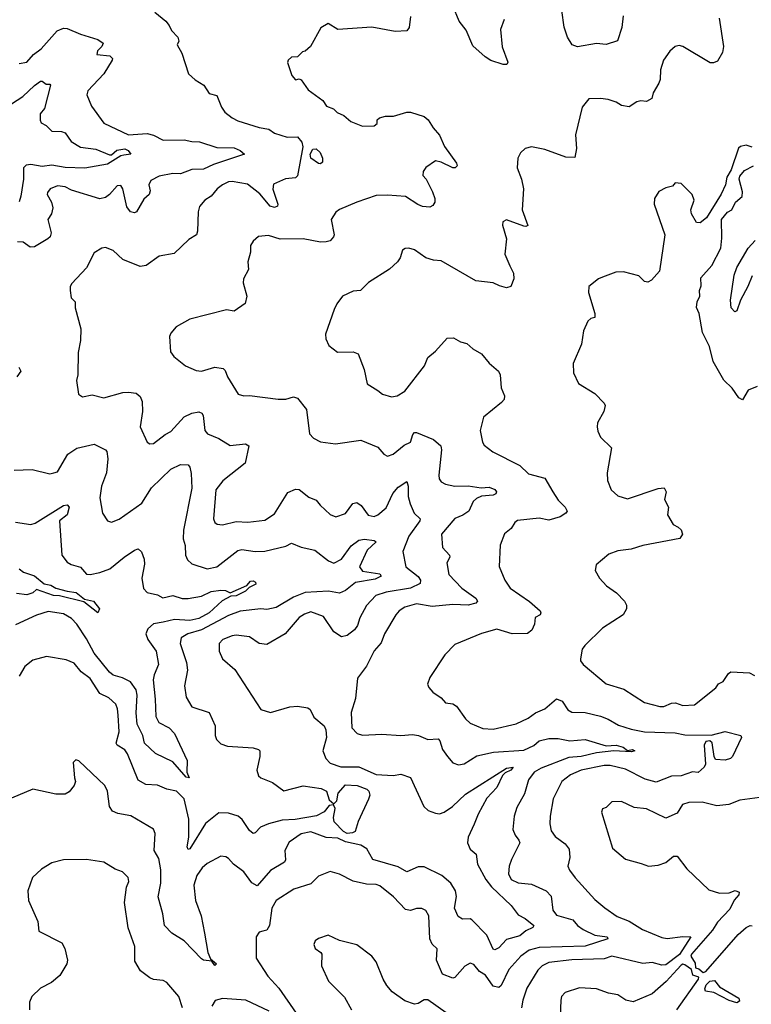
# Model space of a CAD drawing. Extents: x 2143765 to 2212931, y 878955 to 1017455.
# Tile 184 of 256: x 2176127 to 2179941, y 947024 to 952157. Entities that reach past the tile are written whole.
import ezdxf

# ---------------------------------------------------------------- set-up
doc = ezdxf.new("R2010")
doc.units = 0

msp = doc.modelspace()

# ---------------------------------------------------------------- linework, layer by layer
at = {"layer": '0CON20XD'}
for points in [[(2178652.7, 952157.3), (2178633.2, 952105), (2178643.2, 952015), (2178671.8, 951935), (2178666.4, 951923.6), (2178647.5, 951922.5), (2178584.1, 951944.1), (2178553.1, 951963.1), (2178489.9, 952019.9), (2178455, 952101.9), (2178418.7, 952148.7), (2178385, 952228)], [(2176831.2, 952195), (2176888.7, 952148.7), (2176907, 952127), (2176919.4, 952099.4), (2176951.2, 952065), (2176956.2, 952043.8), (2176947.5, 952025), (2176971.7, 951981.7), (2177006.7, 951875), (2177042.7, 951842.7), (2177086.7, 951815), (2177115, 951771.2), (2177155, 951761.2), (2177179.7, 951699.7), (2177196, 951675), (2177234.6, 951644.6), (2177265, 951630), (2177375, 951594.6), (2177425.4, 951585.4), (2177456.2, 951565), (2177521.2, 951545), (2177576.1, 951546.1), (2177598.3, 951518.3), (2177603.2, 951493.2), (2177575, 951342.2), (2177565, 951331.5), (2177513.7, 951326.3), (2177451.1, 951298.9), (2177446.7, 951273.3), (2177472.7, 951195), (2177470.6, 951185), (2177455, 951176.8), (2177433.3, 951185), (2177379.6, 951249.6), (2177315, 951299.4), (2177235, 951313.3), (2177215, 951310.9), (2177183.8, 951296.2), (2177156.5, 951275), (2177125, 951235.8), (2177092, 951215), (2177065, 951183.3), (2177057.8, 951155), (2177054.3, 951055), (2177048.8, 951035), (2177009.8, 951010.2), (2176932, 950938), (2176853.6, 950923.6), (2176786.7, 950875), (2176755, 950870), (2176665, 950906), (2176615, 950954), (2176575, 950968.8), (2176555, 950966), (2176515, 950941.2), (2176475, 950863.8), (2176398.8, 950781.2), (2176390, 950765), (2176390, 950745), (2176396.2, 950706.2), (2176416, 950685), (2176416.7, 950655), (2176445.8, 950545), (2176444, 950485), (2176431.7, 950421.7), (2176430, 950305), (2176422.5, 950275), (2176434.3, 950204.3), (2176455, 950190.8), (2176505, 950201.2), (2176565, 950185.8), (2176665, 950213.1), (2176695, 950215.8), (2176735, 950209.2), (2176755, 950192.5), (2176766, 950166), (2176767.8, 950115), (2176754.4, 950035), (2176792.5, 949955), (2176805, 949945.8), (2176825, 949947.1), (2176885.6, 949994.4)], [(2178163.9, 952173.9), (2178157.5, 952115), (2178145, 952098.8), (2178085, 952095.7), (2177963, 952117), (2177785, 952106), (2177735, 952136.7), (2177696.7, 952113.3), (2177643.6, 952016.4), (2177615, 951993.3)], [(2179273.6, 952176.4), (2179266.9, 952115), (2179244.1, 952045.9), (2179185, 952027.5), (2179135, 952032), (2179035, 952014.3), (2179008, 952025), (2178983.3, 952065), (2178965, 952117.5), (2178952.9, 952205)], [(2179774.2, 952165), (2179796.4, 952016.4), (2179790.6, 951985), (2179765, 951941.2), (2179745, 951931.2), (2179727.5, 951932.5), (2179585, 952016.7), (2179565, 952021.9), (2179545, 952016.7), (2179517.2, 951992.8), (2179484.2, 951945), (2179467.5, 951895), (2179465.8, 951845), (2179458.8, 951825), (2179428.8, 951775), (2179422.5, 951745), (2179395, 951730), (2179365, 951734), (2179345, 951729.2), (2179305, 951702), (2179265, 951709.2), (2179236.8, 951726.8), (2179195, 951740.8), (2179155, 951746), (2179095, 951743.3), (2179060.3, 951699.7), (2179024.4, 951555.6), (2179030, 951485), (2179021.2, 951438.8), (2178975, 951440), (2178865, 951480), (2178795, 951493.8), (2178762.5, 951485), (2178737.7, 951462.3), (2178724, 951435), (2178720.8, 951385), (2178744, 951325), (2178754.2, 951275), (2178746.9, 951165), (2178775.6, 951084.4), (2178765, 951078), (2178755, 951080), (2178665, 951113.8), (2178646.4, 951103.6), (2178643.8, 951085), (2178665.7, 951015), (2178657.1, 950935), (2178683.1, 950873.1), (2178701.4, 950835), (2178702.5, 950805), (2178687.1, 950765), (2178665, 950759.6), (2178628.4, 950768.4), (2178595, 950785.4), (2178505, 950795.6), (2178325, 950899.2), (2178285, 950902.5), (2178245, 950915.8), (2178185, 950956.2), (2178155.9, 950965.9), (2178137, 950963), (2178123.3, 950955), (2178110, 950915), (2178096.2, 950895), (2178054.3, 950855.7), (2177945, 950786.2), (2177903.3, 950745), (2177865, 950740.8), (2177810, 950715), (2177780, 950675), (2177766.2, 950645), (2177722.1, 950517.9), (2177722.7, 950492.7), (2177738.3, 950458.3), (2177783.2, 950423.2), (2177865, 950425.8), (2177892.5, 950415), (2177923.4, 950333.4), (2177938.6, 950258.6), (2177994, 950224), (2178018, 950205), (2178065, 950190), (2178095, 950196.7), (2178135, 950220.8), (2178237.5, 950352.5), (2178255.6, 950395), (2178295, 950428.6), (2178355, 950495.6), (2178388.3, 950498.3), (2178425, 950478), (2178458.3, 950468.3), (2178490.3, 950440.3), (2178535.4, 950415.4), (2178575.5, 950365.5), (2178622.9, 950325), (2178631.5, 950305), (2178637.2, 950237.2), (2178654.2, 950195), (2178652.5, 950177.5), (2178639.1, 950160.9), (2178544.3, 950085), (2178527.5, 950015), (2178540, 949955), (2178548.8, 949938.8), (2178594.5, 949904.5), (2178735, 949831.9), (2178778.9, 949788.9), (2178865, 949766), (2178906.2, 949696.2), (2178935, 949651.4), (2178970, 949615), (2178980.8, 949595), (2178974.2, 949585), (2178945, 949564.5), (2178885, 949548), (2178835, 949557.5), (2178723.2, 949546.8), (2178708.8, 949535), (2178690, 949505), (2178653.8, 949476.2), (2178632.7, 949417.3), (2178627, 949307), (2178657.1, 949235), (2178685, 949192.9), (2178785, 949123.6), (2178840, 949075), (2178843.8, 949065), (2178840, 949055), (2178815, 949040), (2178810.8, 949005), (2178797.5, 948975), (2178775, 948957.5), (2178695, 948954.5), (2178615, 948979.5), (2178535, 948956.4), (2178395, 948899.2), (2178343.8, 948845), (2178265, 948727.5), (2178253.6, 948693.6), (2178260, 948675), (2178280.5, 948650.5), (2178325, 948622.5), (2178347.5, 948595), (2178385, 948590.6), (2178405, 948578.1), (2178451.7, 948511.7), (2178475, 948490), (2178541.5, 948461.5), (2178595, 948458.9), (2178715, 948486.2), (2178778.6, 948515), (2178816.8, 948543.2), (2178864.5, 948565), (2178925, 948616.1), (2178954.7, 948604.7), (2178985, 948558.6), (2179005, 948546.5), (2179075, 948544.7), (2179155, 948526.8), (2179195, 948511.1), (2179249, 948479), (2179315, 948458.8), (2179385, 948443.8), (2179545, 948438.6), (2179595, 948428.1), (2179732.3, 948427.7), (2179805, 948445.5), (2179885.8, 948425.8), (2179890, 948415), (2179843.8, 948315), (2179833.3, 948305), (2179805, 948297.5), (2179755, 948300.5), (2179747.8, 948315), (2179736.7, 948386.7), (2179725, 948398), (2179705, 948393.2), (2179695.7, 948375), (2179702.4, 948275), (2179695, 948260.5), (2179665, 948233.1), (2179635, 948235.4), (2179575, 948215.4), (2179525, 948213.2), (2179445, 948182.9), (2179387.7, 948197.7), (2179285, 948249.3), (2179205, 948269), (2179175, 948269), (2179055, 948244.7), (2178999, 948221), (2178953.5, 948185), (2178908.9, 948095), (2178891.8, 948005), (2178891.1, 947965), (2178898.5, 947928.5), (2178919.5, 947899.5), (2178970.6, 947860.6), (2178992.1, 947832.1), (2178995, 947790), (2178985.5, 947745), (2178994.1, 947724.1), (2179023.2, 947683.2), (2179125, 947570.6), (2179177.1, 947527.1), (2179242.6, 947482.6), (2179305, 947457.1), (2179373.6, 947413.6), (2179475, 947371.8), (2179502.6, 947367.4), (2179585, 947378.2), (2179625.5, 947375), (2179566.3, 947283.7), (2179495, 947230.4), (2179475, 947228.1), (2179425, 947241.2), (2179375, 947237.3), (2179215, 947275.3), (2179175, 947260.4), (2179005, 947255.6), (2178885, 947242.4), (2178851.1, 947225), (2178827.7, 947202.3), (2178771.3, 947108.7), (2178749.5, 947045), (2178743.8, 947005)], [(2176125, 951927.5), (2176165, 951934.4), (2176200, 951975), (2176239.5, 952005), (2176321.8, 952098.2), (2176355, 952112.1), (2176375, 952110.9), (2176445, 952080.4), (2176535, 952053.1), (2176562, 952035), (2176555, 952016.7), (2176532, 951995), (2176530, 951975), (2176597.7, 951967.7), (2176611.2, 951955), (2176610, 951945), (2176565.3, 951875), (2176482.7, 951785), (2176477.8, 951765), (2176502.3, 951705), (2176566.6, 951616.6), (2176695, 951555.5), (2176792.6, 951562.6), (2176824, 951554), (2176875, 951528.2), (2176985, 951530.8), (2177025, 951521.2), (2177065, 951520), (2177155, 951490.7), (2177245, 951488.6), (2177276.9, 951475), (2177298.8, 951455), (2177138.4, 951401.6), (2177085, 951376.7), (2177025, 951375.6), (2176965, 951353.6), (2176925, 951355.3), (2176855, 951341.1), (2176811.2, 951318.8), (2176799.6, 951295), (2176806.9, 951265), (2176802.7, 951245), (2176775, 951220.5), (2176735.7, 951155), (2176725, 951150), (2176705, 951155.8), (2176685, 951181.2), (2176665.4, 951275.4), (2176655, 951292), (2176635, 951290.8), (2176595.8, 951245), (2176575, 951230), (2176545, 951222.2), (2176397.9, 951267.9), (2176365, 951285.7), (2176325, 951290.8), (2176286.7, 951275), (2176272, 951255), (2176270.8, 951245), (2176292.9, 951205), (2176299.2, 951175), (2176292.5, 951145), (2176274, 951115), (2176291.2, 951045), (2176285.4, 951025), (2176274.3, 951015), (2176205, 950971.8), (2176181.4, 950971.4), (2176145, 950997.5), (2176115, 950997.8)], [(2177615, 951993.3), (2177601.7, 951988.3), (2177575, 951962.5), (2177545, 951961.2), (2177526.7, 951945), (2177523.9, 951933.9), (2177546.7, 951865), (2177565, 951842.5), (2177585, 951847.5), (2177595, 951842.5), (2177630.3, 951790.3), (2177706.7, 951735), (2177727.5, 951705), (2177762.3, 951692.3), (2177782.7, 951672.7), (2177817.3, 951657.3), (2177853.8, 951625), (2177915, 951601.5), (2177975, 951603.3), (2177990, 951615), (2177990.8, 951635), (2178003.8, 951645), (2178035, 951653.8), (2178076.4, 951653.6), (2178145.6, 951674.4), (2178165, 951674.4), (2178235, 951652.5), (2178257.5, 951635), (2178282.1, 951592.1), (2178315.8, 951555), (2178342.5, 951495), (2178405, 951408.8), (2178407.1, 951395), (2178397.5, 951385), (2178385, 951384.4), (2178325, 951414.2), (2178295, 951420), (2178245, 951386), (2178230, 951365), (2178228.8, 951345), (2178246.7, 951325), (2178278.8, 951258.8), (2178291.1, 951225), (2178291.4, 951205), (2178281.4, 951188.6), (2178265, 951180), (2178226.6, 951183.4), (2178203.6, 951193.6), (2178138.8, 951235), (2178045, 951241.8), (2177985, 951240.6), (2177885, 951205.8), (2177795, 951167.1), (2177775, 951152.5), (2177751.4, 951115), (2177765.8, 951035), (2177762.9, 951025), (2177745.4, 951004.6), (2177725, 950997.9), (2177695, 950996), (2177605, 951013.5), (2177485, 951012.5), (2177425, 951031.4), (2177373, 951027), (2177345, 951002.5), (2177331.2, 950978.8), (2177330, 950945), (2177315.8, 950895), (2177319.2, 950855), (2177294, 950805), (2177292, 950785), (2177310.8, 950715), (2177302.7, 950677.3), (2177245, 950638), (2177205, 950643.8), (2177015, 950595.8), (2176943.3, 950555), (2176915, 950522.5), (2176908.8, 950505), (2176914, 950425), (2176930.3, 950400.3), (2176991.7, 950351.7), (2177047.7, 950327.7), (2177075, 950323.8), (2177145, 950346), (2177188.3, 950338.3), (2177198.7, 950328.7), (2177210, 950295), (2177266.2, 950205), (2177295, 950195.7), (2177325, 950196.9), (2177475, 950178.2), (2177515, 950178.8), (2177555, 950190.6), (2177575, 950184.2), (2177622.5, 950125), (2177637.3, 949997.3), (2177658.8, 949975), (2177695, 949956.5), (2177774.2, 949945.8), (2177905, 949965.6), (2177995, 949928.1), (2178025, 949892.5), (2178045, 949881.9), (2178075, 949892.2), (2178131.6, 949938.4), (2178165.3, 949954.7), (2178177.1, 949995), (2178185, 950004.2), (2178196.2, 950005), (2178285, 949968.1), (2178322.3, 949935), (2178326.4, 949915), (2178311.9, 949781.9), (2178313.4, 949763.4), (2178325, 949748), (2178346.2, 949736.2), (2178395, 949725.6), (2178465, 949726.7), (2178533.6, 949716.4), (2178575, 949719.1), (2178605, 949706.9), (2178612.9, 949695), (2178609.2, 949685), (2178595, 949678.8), (2178535, 949672.2), (2178508.7, 949661.3), (2178491.8, 949645), (2178467.8, 949595), (2178436.9, 949573.1), (2178395, 949555.6), (2178325.6, 949475), (2178330.8, 949405), (2178367.5, 949365), (2178370, 949355), (2178354.4, 949325), (2178363.6, 949265), (2178432.6, 949192.6), (2178505, 949141.1), (2178513.3, 949125), (2178505.2, 949114.8), (2178465, 949105.3), (2178385, 949107.5), (2178278.2, 949098.2), (2178195, 949111.5), (2178135, 949093.5), (2178105, 949074.5), (2178087.5, 949055), (2178029.5, 948955), (2178012.5, 948907.5), (2177975, 948866), (2177935, 948787.5), (2177888.6, 948725), (2177878.3, 948618.3), (2177854.6, 948545), (2177858.5, 948465), (2177886.4, 948436.4), (2177915, 948426.8), (2178015, 948432.9), (2178115, 948424.5), (2178175, 948430.9), (2178205.7, 948425.7), (2178254.6, 948404.6), (2178308.2, 948408.2), (2178318.2, 948398.2), (2178331.7, 948351.7), (2178356.7, 948315), (2178385, 948283.3), (2178415, 948272), (2178445, 948277.1), (2178511.2, 948318.8), (2178597.6, 948337.6), (2178755, 948348.4), (2178806.8, 948373.2), (2178835, 948396.8), (2178885, 948409.5), (2178935, 948408.8), (2178995, 948396.8), (2179075, 948404), (2179185, 948371.5), (2179236.7, 948375), (2179272.5, 948365), (2179295, 948347.5), (2179321.7, 948351.7), (2179333.3, 948345), (2179315, 948340.6), (2179225, 948345.5), (2179135, 948334.3), (2179055, 948316.1), (2178989.3, 948310.7), (2178845, 948255.7), (2178810, 948235), (2178780.3, 948195), (2178759.5, 948120.5), (2178719.3, 948050.7), (2178704.5, 948005.5), (2178698.5, 947935), (2178710, 947905), (2178729.6, 947879.6), (2178734.4, 947865), (2178690.5, 947779.5), (2178679.5, 947745), (2178675.6, 947704.4), (2178689.6, 947675), (2178725, 947657.3), (2178795, 947651.2), (2178871.1, 947615), (2178898.5, 947588.5), (2178906.9, 947515), (2178925, 947488.5), (2179010, 947465), (2179034.3, 947434.3), (2179064.2, 947414.2), (2179125, 947383.8), (2179190, 947375), (2179192.5, 947365), (2179075, 947326.4), (2178835, 947320.6), (2178782.9, 947307.1), (2178738.9, 947275), (2178677.7, 947205), (2178637.9, 947122.1), (2178625, 947111.1), (2178595, 947118.5), (2178555.9, 947175.9), (2178525, 947195.9), (2178495, 947232.2), (2178475, 947238.9), (2178447, 947223), (2178395, 947163.8), (2178385, 947160.8), (2178330.7, 947180.7), (2178300, 947255), (2178303.8, 947313.8), (2178277.1, 947337.1), (2178264.6, 947364.6), (2178260, 947485), (2178245, 947513.8), (2178224.1, 947524.1), (2178195, 947523.1), (2178165, 947513.1), (2178137.7, 947517.7), (2178075.5, 947585), (2178005, 947642.2), (2177985, 947649.1), (2177935, 947649.6), (2177865, 947666.5), (2177795, 947702.7), (2177745, 947716.7), (2177685, 947692.2), (2177645, 947651.8), (2177555.9, 947624.1), (2177464.5, 947565), (2177442.3, 947525), (2177429.5, 947435), (2177415, 947411.2), (2177394.3, 947405.7), (2177375, 947400), (2177360.8, 947375), (2177359.4, 947265), (2177420.8, 947170.8), (2177478.1, 947108.1), (2177568.2, 946978.3)], [(2176085, 951717.9), (2176143.3, 951756.7), (2176205, 951813.9), (2176235, 951835.8), (2176245, 951836.7), (2176265, 951820), (2176285, 951820), (2176288, 951815), (2176255.8, 951694.2), (2176234.3, 951665), (2176233.1, 951633.1), (2176239.7, 951619.7), (2176265.4, 951605.4), (2176295, 951575.6), (2176345, 951573.3), (2176365, 951566.5), (2176395, 951522.3), (2176445, 951491.8), (2176525, 951481.2), (2176595, 951451.8), (2176605, 951452.9), (2176633.4, 951476.6), (2176675, 951482.5), (2176692.9, 951475), (2176706.7, 951455), (2176669.9, 951450.1), (2176653.8, 951446.2), (2176585, 951404.3), (2176466.8, 951383.2), (2176365, 951386.3), (2176295, 951399), (2176245, 951392), (2176185, 951401.3), (2176161.2, 951398.8), (2176147.3, 951385), (2176147.9, 951325), (2176133.3, 951236.7), (2176125, 951206.7)], [(2179945, 951492.5), (2179915, 951503.3), (2179885, 951496.2), (2179875, 951486.2), (2179835.5, 951374.5), (2179814.2, 951335), (2179806.7, 951295), (2179783.6, 951246.4), (2179706.8, 951123.2), (2179675, 951097.5), (2179655, 951100), (2179628.8, 951145), (2179626.2, 951165), (2179644, 951215), (2179633.3, 951245), (2179575, 951302.5), (2179545, 951306.2), (2179531.2, 951288.8), (2179495, 951280), (2179459.5, 951260.5), (2179436.2, 951225), (2179434, 951195), (2179491.2, 951035), (2179462.5, 950845), (2179421.7, 950798.3), (2179401.7, 950788.3), (2179385, 950791.2), (2179355, 950822), (2179275, 950842.2), (2179235, 950840.6), (2179165, 950814.2), (2179144.5, 950805.5), (2179094.6, 950765.4), (2179092.2, 950735), (2179125.6, 950625), (2179126, 950605), (2179105, 950598.8), (2179088.8, 950585), (2179066.1, 950533.9), (2179055.7, 950465), (2179012, 950365), (2179013.8, 950315), (2179040.5, 950260.5), (2179125, 950208.8), (2179175, 950157.5), (2179180, 950145), (2179172, 950115), (2179140, 950055), (2179138, 950035), (2179141.2, 950011.2), (2179155, 949980), (2179212, 949925), (2179189.4, 949795), (2179191.9, 949755), (2179211.4, 949705), (2179245, 949674.4), (2179295, 949659.4), (2179455, 949712.9), (2179486.9, 949716.9), (2179497.1, 949695), (2179488.6, 949655), (2179510, 949615), (2179504, 949575), (2179533.3, 949525), (2179560.8, 949510.8), (2179575, 949496.7), (2179583.3, 949475), (2179567.9, 949452.1), (2179375, 949415.4), (2179315, 949396.7), (2179245, 949388.6), (2179199.3, 949370.7), (2179132.5, 949315), (2179127.5, 949285), (2179150, 949245), (2179185.8, 949205.8), (2179238.3, 949168.3), (2179280.8, 949125), (2179291.4, 949105), (2179291.4, 949085), (2179274, 949055), (2179166.2, 948985), (2179074, 948895), (2179060, 948875), (2179050, 948825), (2179050, 948815), (2179065, 948796.2), (2179185, 948694), (2179276, 948666), (2179385, 948596.7), (2179465, 948575.6), (2179485, 948576.9), (2179525, 948594.5), (2179545.4, 948595.4), (2179585, 948581.9), (2179645, 948586), (2179755.7, 948674.3), (2179770, 948695), (2179795, 948707.5), (2179821.5, 948748.5), (2179835, 948757.8), (2179931.4, 948751.4), (2179958.5, 948738.5)], [(2177695, 951406), (2177685, 951407.1), (2177645.5, 951435), (2177641.6, 951455), (2177655, 951481.8), (2177672.6, 951482.6), (2177694.3, 951465), (2177705.9, 951434.1), (2177705, 951413.3), (2177695, 951406)], [(2179971.2, 950245), (2179924.6, 950225.4), (2179895, 950174.6), (2179875.5, 950185), (2179841.1, 950235), (2179797.7, 950277.7), (2179742.9, 950375), (2179723, 950453), (2179686.2, 950526.2), (2179668.6, 950625), (2179655.8, 950655.8), (2179659.2, 950685), (2179672.9, 950715), (2179671.2, 950745), (2179680.3, 950769.7), (2179678.8, 950811.2), (2179735, 950876), (2179781.8, 950965), (2179788, 951018), (2179786.2, 951115), (2179817, 951153), (2179840, 951165), (2179858, 951205), (2179894.2, 951235), (2179895, 951260), (2179878.8, 951325), (2179881.7, 951341.7), (2179905, 951370), (2179952.5, 951395)], [(2179945, 950822.2), (2179922.3, 950765), (2179885.3, 950695), (2179865, 950638.8), (2179855, 950634.4), (2179836.4, 950655), (2179832.1, 950695), (2179852.2, 950825), (2179865.9, 950865), (2179924.1, 950965.9), (2179961.9, 951005)], [(2176122, 950345), (2176132.5, 950325), (2176112, 950295)], [(2176885.6, 949994.4), (2176915, 950010), (2176985, 950086.1), (2177025, 950106.2), (2177061.7, 950111.7), (2177076.2, 950106.2), (2177083.1, 950093.1), (2177093.2, 950015), (2177107, 949997), (2177165, 949973.1), (2177225, 949937.3), (2177305, 949946.2), (2177322.5, 949935), (2177303.3, 949845), (2177186.9, 949753.1), (2177150, 949705), (2177137.8, 949555), (2177144.6, 949535), (2177156.7, 949526.7), (2177185, 949522.7), (2177255, 949541.6), (2177316.5, 949536.5), (2177405, 949548.6), (2177455, 949580), (2177525, 949691.9), (2177565, 949710), (2177585, 949707.5), (2177635, 949667.5), (2177672.5, 949652.5), (2177693.3, 949626.7), (2177745, 949577.5), (2177775, 949565.8), (2177825, 949583.3), (2177864.3, 949635), (2177885, 949639.4), (2177907.5, 949625), (2177944.1, 949574.1), (2177975, 949567.1), (2177995, 949576.2), (2178037.3, 949612.7), (2178072.5, 949687.5), (2178100.5, 949719.5), (2178145, 949750), (2178151.6, 949725), (2178151.9, 949671.9), (2178162.1, 949632.1), (2178183.1, 949585), (2178214.6, 949555), (2178213.3, 949545), (2178156.5, 949463.5), (2178123.9, 949385), (2178140.4, 949305), (2178205, 949253.6), (2178216.7, 949235), (2178215, 949217.1), (2178165, 949193.1), (2178037.2, 949172.8), (2177983.1, 949155), (2177935, 949103.3), (2177900.6, 949039.4), (2177888.2, 948998.2), (2177873.4, 948976.6), (2177835, 948947.3), (2177805, 948938.8), (2177765, 948965.6), (2177711.5, 949045), (2177645, 949070.4), (2177611.7, 949058.3), (2177585, 949040.4), (2177510.9, 948955), (2177415, 948900), (2177375, 948904.3), (2177325, 948940), (2177255, 948947.7), (2177235, 948945.4), (2177186, 948925), (2177167.1, 948905), (2177167.5, 948865), (2177185.3, 948825.3), (2177249.3, 948769.3), (2177385, 948561.4), (2177435, 948544.4), (2177535, 948574.5), (2177575, 948577.5), (2177630, 948570), (2177640.9, 948560.9), (2177660.7, 948520.8), (2177714.4, 948475), (2177723.9, 948455), (2177726.5, 948415), (2177708.2, 948345), (2177723.3, 948305), (2177745, 948280.6), (2177801.7, 948261.7), (2177895, 948262.5), (2177985, 948222.2), (2178075, 948216.7), (2178115, 948223.5), (2178165, 948205.5), (2178234.5, 948055), (2178256, 948034), (2178295, 948019.7), (2178315, 948017.8), (2178340, 948025), (2178383.1, 948055), (2178450.5, 948119.5), (2178665, 948255.8), (2178699.4, 948259.4), (2178688.1, 948245), (2178658.8, 948231.2), (2178643.4, 948216.6), (2178613.8, 948155), (2178562, 948098), (2178517.2, 948015), (2178497.1, 947962.9), (2178465.6, 947895), (2178462.5, 947865), (2178475, 947833.3), (2178506.4, 947806.4), (2178513.5, 947755), (2178558, 947675), (2178587.1, 947637.1), (2178689.4, 947539.4), (2178725, 947490), (2178762.1, 947472.1), (2178807.5, 947435), (2178802, 947425), (2178765, 947407.3), (2178735, 947381.8), (2178665, 947361.8), (2178625, 947317.8), (2178605, 947308.9), (2178595, 947311.4), (2178562.7, 947385), (2178485, 947464.4), (2178475, 947470), (2178435, 947468.2), (2178412.5, 947482.5), (2178393.1, 947525), (2178404.7, 947585.3), (2178399.7, 947615), (2178374.7, 947655), (2178327.6, 947695), (2178235, 947740.9), (2178205, 947740.8), (2178145, 947713.8), (2178099.7, 947740.3), (2177968.5, 947778.5), (2177936.2, 947835), (2177905, 947853.7), (2177825, 947871.4), (2177785, 947889.8), (2177725, 947893.8), (2177645, 947923.6), (2177595, 947912.9), (2177531.2, 947868.8), (2177510, 947825), (2177512.6, 947777.4), (2177507.8, 947765), (2177435, 947721.8), (2177365, 947641.1), (2177336.7, 947656.7), (2177295, 947714.4), (2177242, 947755), (2177215, 947784), (2177202.3, 947792.3), (2177175, 947795.7), (2177105, 947757.3), (2177078.2, 947735), (2177051.5, 947695), (2177034.8, 947645.2), (2177043.3, 947565), (2177073.3, 947485), (2177090.6, 947395), (2177107.3, 947295), (2177121.9, 947261.9), (2177153.3, 947235), (2177145, 947226.7), (2177128.3, 947248.3), (2177085, 947254.5), (2177075, 947261.1), (2176983.8, 947355), (2176920, 947395), (2176881.9, 947435), (2176872.9, 947495), (2176848.8, 947585), (2176862.4, 947655), (2176863.4, 947725), (2176852.3, 947785), (2176828.9, 947825), (2176834.1, 947914.1), (2176825, 947936.7), (2176707.1, 948007.1), (2176638.9, 948018.9), (2176611.2, 948031.2), (2176594.6, 948055), (2176584.4, 948135), (2176571.9, 948165), (2176435, 948293.8), (2176420.7, 948299.3), (2176406.7, 948285), (2176412.9, 948205), (2176417.5, 948185), (2176411.4, 948165), (2176385, 948132.5), (2176365, 948120), (2176315, 948118.8), (2176195, 948145.5), (2176085, 948098.6)], [(2176098.3, 949808.3), (2176191.7, 949811.7), (2176285, 949789.2), (2176305, 949794.2), (2176325, 949800), (2176377.9, 949892.1), (2176425, 949922.9), (2176515, 949943.1), (2176573.8, 949915), (2176580.8, 949905), (2176586.8, 949866.8), (2176580, 949795), (2176552.9, 949725), (2176544.5, 949665), (2176559.2, 949585), (2176585, 949543.8), (2176605, 949538), (2176646.4, 949553.6), (2176763.4, 949636.6), (2176813.9, 949716.1), (2176915, 949813.6), (2176965, 949838.5), (2177005, 949835.6), (2177014.4, 949824.4), (2177021.3, 949791.3), (2177023.8, 949715), (2176981.6, 949495), (2176980.1, 949450.1), (2176990, 949415), (2176991.8, 949365), (2177001.5, 949341.5), (2177025, 949320.6), (2177105, 949294.6), (2177155.7, 949305), (2177265, 949390), (2177285, 949394.5), (2177354.7, 949384.7), (2177405, 949386.6), (2177515, 949412.9), (2177545, 949427.8), (2177595, 949407.3), (2177665, 949391.8), (2177736.9, 949335), (2177765, 949324.1), (2177805.5, 949344.5), (2177855, 949414.5), (2177895.8, 949444.2), (2177925, 949448.6), (2177975, 949441.2), (2177985.5, 949435), (2177939.1, 949390.9), (2177898.4, 949305), (2177915, 949281.3), (2178005, 949268.2), (2178010.8, 949255), (2177980, 949240), (2177877.2, 949222.8), (2177825, 949181.5), (2177795, 949167.5), (2177737.3, 949177.3), (2177615, 949171.4), (2177554.1, 949145.9), (2177465, 949093.3), (2177415, 949082.9), (2177385, 949085.4), (2177277.4, 949072.6), (2177215, 949051.3), (2177075, 948976.9), (2177004.2, 948955), (2176968.6, 948935), (2176964.4, 948905), (2176997.1, 948805), (2177001.2, 948765), (2176985.8, 948685), (2176994.4, 948625), (2177025.4, 948575.4), (2177114.5, 948544.5), (2177146.2, 948476.2), (2177145.6, 948425), (2177153.5, 948405), (2177175, 948381.1), (2177210.2, 948370.2), (2177345, 948361.5), (2177372.9, 948352.9), (2177378.8, 948345), (2177379.2, 948315), (2177364.3, 948245), (2177372, 948215), (2177385, 948204.4), (2177445, 948180.9), (2177505, 948137.7), (2177605, 948162.2), (2177698.3, 948148.3), (2177725.9, 948135), (2177740.7, 948090.7), (2177765, 948068.9), (2177780.7, 948085), (2177787, 948125), (2177825, 948168.6), (2177886.7, 948165), (2177936.4, 948145), (2177947.5, 948135), (2177952, 948115), (2177945.8, 948094.2), (2177892.3, 947977.7), (2177876.2, 947925), (2177861.9, 947918.1), (2177835, 947914.6), (2177815, 947924.8), (2177767, 947975), (2177762.7, 947997.3), (2177771.1, 948045), (2177763.4, 948063.4), (2177740.3, 948059.7), (2177715, 948026.7), (2177675, 948006.1), (2177563.2, 947986.8), (2177495, 947983.8), (2177424.4, 947965.6), (2177382.2, 947947.8), (2177355, 947917.1), (2177345, 947914.3), (2177325, 947929.5), (2177286.8, 947986.8), (2177266.2, 948005), (2177215, 948020.5), (2177165, 948021.8), (2177095, 947966.4), (2177015, 947834.5), (2177005, 947830.6), (2177000.8, 947845), (2177009.5, 947895), (2177009, 947989), (2176984.6, 948095), (2176945, 948135.5), (2176894.7, 948144.7), (2176845, 948166.9), (2176785, 948170), (2176745, 948192.5), (2176689.9, 948329.9), (2176675, 948350), (2176635.8, 948375), (2176630.9, 948385), (2176646.2, 948445), (2176640.6, 948530.6), (2176637.3, 948565), (2176627.8, 948587.8), (2176591.4, 948621.4), (2176544.7, 948644.7), (2176495, 948721.8), (2176447.4, 948757.4), (2176411.7, 948801.7), (2176369.6, 948819.6), (2176267.6, 948837.6), (2176195, 948817.8), (2176154.4, 948785), (2176124.3, 948735)], [(2176105, 949536.7), (2176185, 949524.6), (2176208, 949532), (2176355, 949623.9), (2176375, 949628.2), (2176385.9, 949615), (2176375.3, 949575), (2176335.6, 949545), (2176347.1, 949365), (2176375, 949328.6), (2176395, 949316.7), (2176443.4, 949303.4), (2176475, 949266.2), (2176495, 949264.7), (2176545.5, 949275.5), (2176596.8, 949293.2), (2176672.5, 949355), (2176725, 949390.8), (2176745, 949398), (2176762.1, 949382.1), (2176776.9, 949345), (2176777.6, 949317.6), (2176763.5, 949245), (2176771.8, 949191.8), (2176791.1, 949171.1), (2176845, 949159.1), (2176873.7, 949143.7), (2176925, 949155.3), (2176975, 949139.6), (2177005, 949139.2), (2177075, 949151.5), (2177125, 949176.4), (2177175, 949182.5), (2177200.3, 949180.3), (2177225, 949169.2), (2177312.1, 949207.9), (2177329.6, 949230.4), (2177345, 949232.1), (2177357.1, 949225), (2177358, 949215), (2177322.8, 949197.2), (2177305, 949178), (2177255, 949154.1), (2177228.3, 949151.7), (2177183.1, 949126.9), (2177115.3, 949065), (2177060.4, 949035), (2177015, 949024.6), (2176935, 949029.6), (2176875, 949015.7), (2176825, 949006.9), (2176795, 948981.1), (2176784.7, 948955), (2176794.6, 948925), (2176838.4, 948865), (2176851.6, 948795), (2176827.9, 948742.1), (2176822.7, 948715), (2176834.3, 948615), (2176836.1, 948525), (2176852.8, 948492.8), (2176906.9, 948465), (2176934.4, 948435), (2177001.1, 948295), (2176999.1, 948235), (2177010, 948205), (2176995, 948207.5), (2176925, 948287.9), (2176835, 948331.4), (2176778.2, 948385), (2176770, 948425), (2176740, 948485), (2176733.7, 948543.7), (2176739.1, 948635), (2176733.8, 948663.8), (2176705.4, 948705.4), (2176663.3, 948726.7), (2176615, 948739.5), (2176595, 948755.3), (2176515.1, 948855.1), (2176475, 948929.6), (2176424.7, 949005), (2176397.3, 949035), (2176355, 949059.5), (2176275, 949070.9), (2176215, 949051.8), (2176105, 949002)], [(2176125, 949294.4), (2176146.9, 949276.9), (2176205, 949257.3), (2176255.4, 949215.4), (2176289, 949209), (2176315, 949194), (2176375, 949177.3), (2176421.3, 949171.3), (2176465.5, 949135.5), (2176512.5, 949125), (2176543.1, 949085), (2176535, 949064), (2176462.4, 949122.4), (2176335, 949152.9), (2176304.2, 949155), (2176215, 949185.8), (2176195, 949169.6), (2176165, 949158.6), (2176110, 949165)], [(2179985, 948102), (2179881.7, 948088.3), (2179824.5, 948065.5), (2179761.3, 948058.7), (2179685, 948078.4), (2179615, 948076.7), (2179582, 948065), (2179555, 948021.2), (2179495, 947994.2), (2179395, 948043.1), (2179330.2, 948050.2), (2179265, 948081.9), (2179215, 948080), (2179185, 948050), (2179165, 948042.5), (2179160, 948025), (2179217.6, 947837.6), (2179285, 947780.8), (2179367.3, 947757.3), (2179405, 947743.8), (2179455, 947748.8), (2179495, 947763.8), (2179535, 947796), (2179555, 947796.2), (2179605, 947730), (2179720.3, 947620.3), (2179775.9, 947604.1), (2179825, 947605.8), (2179857.3, 947617.3), (2179878.3, 947608.3), (2179876.9, 947595), (2179852.2, 947567.8), (2179829.7, 947520.3), (2179765, 947452.5), (2179739.5, 947410.5), (2179629.7, 947285), (2179625.3, 947275), (2179647.9, 947237.9), (2179650.4, 947215), (2179668.4, 947208.4), (2179689.8, 947189.8), (2179704.4, 947195), (2179872.7, 947387.3), (2179914.7, 947425.3), (2179935, 947434.3), (2179945, 947434)], [(2176976.4, 947005), (2176956.1, 947065), (2176895, 947137.5), (2176875, 947148.6), (2176825, 947154.2), (2176805, 947162.5), (2176757.8, 947197.8), (2176728.3, 947248.3), (2176727.8, 947325), (2176692.4, 947422.4), (2176673.1, 947555), (2176684.2, 947635), (2176696, 947665), (2176693.3, 947685), (2176663.3, 947715), (2176625, 947728.8), (2176565, 947765.7), (2176475, 947779.4), (2176355, 947777.1), (2176295, 947760.8), (2176240.9, 947729.1), (2176193.8, 947685), (2176170, 947615), (2176173.3, 947565), (2176222.5, 947455), (2176227.5, 947405), (2176346.2, 947345), (2176362.5, 947315), (2176376.2, 947255), (2176373.8, 947235), (2176336.2, 947175), (2176292.9, 947137.1), (2176235, 947107.5), (2176190, 947065), (2176177.5, 947035), (2176177.5, 946995)], [(2178350.3, 946980.3), (2178255, 947046.9), (2178235, 947046.7), (2178205, 947028.1), (2178185, 947024.4), (2178135, 947042.9), (2178068.9, 947088.9), (2178041.7, 947121.7), (2178021.9, 947155), (2177986, 947245), (2177963.3, 947275), (2177885, 947333.3), (2177795, 947357.1), (2177735, 947383.8), (2177685, 947368), (2177668, 947355), (2177660, 947335), (2177667.5, 947315), (2177697.5, 947295), (2177702.5, 947285), (2177700, 947225), (2177737.5, 947145), (2177820.5, 947060.5), (2177856.7, 946995)], [(2179552.9, 946995), (2179666.8, 947155), (2179668.5, 947165), (2179636.2, 947176.2), (2179630.3, 947205), (2179595, 947230.3), (2179585, 947233.6), (2179575, 947228.6), (2179553.9, 947205), (2179497.4, 947142.6), (2179425, 947078), (2179325, 947037.5), (2179287.5, 947045), (2179245, 947074.2), (2179197.3, 947082.7), (2179135, 947104.4), (2179045, 947110.6), (2178970, 947085), (2178952.5, 947065), (2178948.6, 947045), (2178943.1, 946915)], [(2179865, 947031.5), (2179825, 947043.3), (2179745.3, 947085.3), (2179702.8, 947092.8), (2179698.7, 947105), (2179706, 947125), (2179725, 947144.8), (2179748.8, 947148.8), (2179774.7, 947114.7), (2179876.8, 947056.7), (2179879.1, 947040.9), (2179865, 947031.5)], [(2177427.8, 946987.8), (2177306, 947046), (2177185, 947054.5), (2177145.6, 947044.4), (2177129.4, 947015)]]:
    msp.add_lwpolyline(points, dxfattribs=at)

doc.saveas('drawing.dxf')
